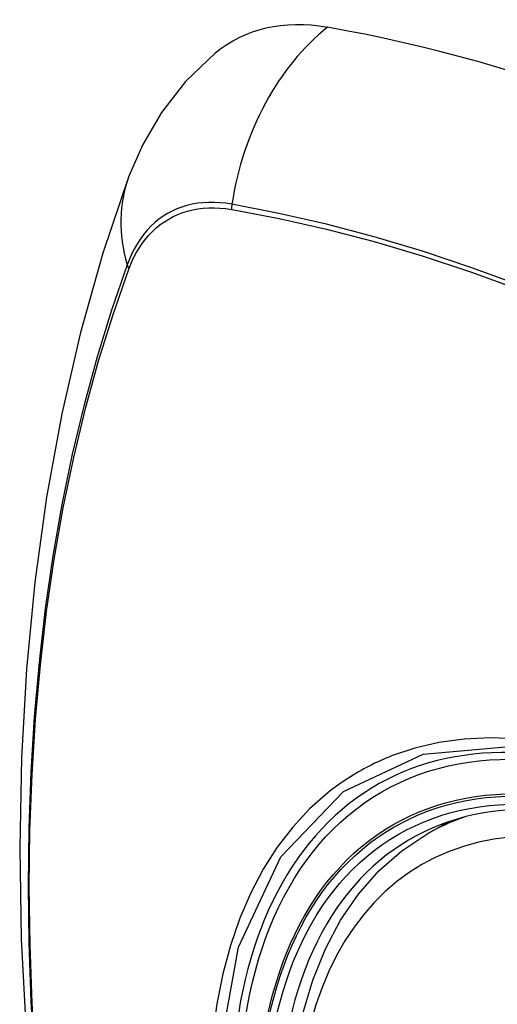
# Model space of a CAD drawing. Header units: inches. Extents: x 19 to 446, y 48 to 210.
# Tile 217 of 256: x 436.3 to 436.537, y 158.235 to 158.722. Entities that reach past the tile are written whole.
import ezdxf

# ---------------------------------------------------------------- set-up
doc = ezdxf.new("R2010")
doc.units = ezdxf.units.IN
doc.header["$MEASUREMENT"] = 0
doc.layers.add('Visible Edges(ANSI)', color=7, linetype='Continuous', lineweight=25)
doc.layers.add('Visible Tangent Edges(ANSI)', color=7, linetype='Continuous', lineweight=25)

msp = doc.modelspace()

# ---------------------------------------------------------------- linework, layer by layer
at = {"layer": 'Visible Edges(ANSI)'}
msp.add_line((436.50176, 158.31878), (436.51203, 158.32471), dxfattribs=at)
at = {"layer": 'Visible Edges(ANSI)', "flags": 128}
for points in [[(436.39701, 158.70505), (436.38239, 158.69097), (436.37046, 158.67568), (436.36119, 158.65989), (436.35437, 158.64416)], [(436.35437, 158.64416), (436.34153, 158.6061), (436.33047, 158.56692), (436.32117, 158.52669), (436.31361, 158.48547), (436.30777, 158.44333), (436.30362, 158.40033), (436.30115, 158.35654), (436.30033, 158.31201), (436.30114, 158.26681), (436.30357, 158.221), (436.30759, 158.17465), (436.31319, 158.12781), (436.32034, 158.08056), (436.32902, 158.03297), (436.33921, 157.98509), (436.35089, 157.937)], [(436.43673, 158.21258), (436.44032, 158.23007), (436.44525, 158.24656), (436.4515, 158.26195), (436.45906, 158.27615), (436.46792, 158.28904), (436.47803, 158.30052), (436.48934, 158.31047), (436.50176, 158.31878)]]:
    msp.add_lwpolyline(points, dxfattribs=at)
at = {"layer": 'Visible Edges(ANSI)'}
for centre, major_axis, start_param, end_param in [((436.4939, 158.55741), (-0.08858, 0.15343), 5.834048, 6.381985), ((436.75569, 157.54143), (-0.64961, 1.12515), 5.161526, 5.834048), ((436.65095, 158.0435), (0.15748, -0.27276), 2.363977, 7.060801)]:
    msp.add_ellipse(centre, major_axis=major_axis, ratio=0.57735, start_param=start_param, end_param=end_param, dxfattribs=at)
msp.add_ellipse((436.64747, 158.04149), major_axis=(-0.15994, 0.27703), ratio=0.57735, dxfattribs=at)
at = {"layer": 'Visible Tangent Edges(ANSI)'}
for p, q in [((436.40514, 158.62775), (436.40548, 158.62769)), ((436.35429, 158.59814), (436.35441, 158.59846))]:
    msp.add_line(p, q, dxfattribs=at)
at = {"layer": 'Visible Tangent Edges(ANSI)', "flags": 128}
for points in [[(436.40529, 158.63032), (436.40233, 158.63078), (436.39942, 158.63109), (436.39655, 158.63125), (436.39373, 158.63125), (436.39097, 158.63109), (436.38826, 158.63079), (436.38562, 158.63032), (436.38304, 158.62971), (436.38054, 158.62894), (436.3781, 158.62802), (436.37575, 158.62695), (436.37347, 158.62574), (436.37128, 158.62438), (436.36918, 158.62287), (436.36716, 158.62122), (436.36524, 158.61943), (436.36342, 158.6175), (436.36169, 158.61544), (436.36006, 158.61325), (436.35854, 158.61092), (436.35712, 158.60848), (436.3558, 158.60591), (436.3546, 158.60322), (436.35351, 158.60042)], [(436.35441, 158.59846), (436.3555, 158.60117), (436.35669, 158.60377), (436.358, 158.60626), (436.3594, 158.60863), (436.3609, 158.61088), (436.3625, 158.61301), (436.3642, 158.61501), (436.36599, 158.61688), (436.36787, 158.61862), (436.36985, 158.62023), (436.3719, 158.62169), (436.37405, 158.62302), (436.37627, 158.62421), (436.37857, 158.62526), (436.38095, 158.62617), (436.3834, 158.62693), (436.38591, 158.62755), (436.38849, 158.62802), (436.39113, 158.62834), (436.39383, 158.62852), (436.39659, 158.62855), (436.39939, 158.62843), (436.40225, 158.62816), (436.40514, 158.62775)], [(436.81697, 158.43917), (436.79247, 158.45686), (436.76791, 158.47378), (436.74334, 158.48992), (436.71877, 158.50527), (436.69421, 158.51982), (436.66967, 158.53358), (436.64513, 158.54655), (436.62063, 158.55871), (436.59619, 158.57006), (436.57183, 158.58057), (436.5476, 158.59024), (436.52348, 158.59907), (436.49949, 158.60705), (436.47567, 158.61416), (436.45201, 158.62042), (436.42855, 158.6258), (436.40529, 158.63032)], [(436.40548, 158.62769), (436.42866, 158.62328), (436.45206, 158.618), (436.47565, 158.61184), (436.49942, 158.60482), (436.52334, 158.59694), (436.5474, 158.58821), (436.57158, 158.57862), (436.59588, 158.56819), (436.62027, 158.55691), (436.64472, 158.54481), (436.6692, 158.53189), (436.69368, 158.51817), (436.71818, 158.50365), (436.74268, 158.48832), (436.76718, 158.4722), (436.79166, 158.45528), (436.81608, 158.4376)], [(436.35351, 158.60042), (436.34574, 158.57798), (436.33862, 158.55488), (436.33215, 158.53114), (436.32634, 158.50678), (436.32121, 158.48185), (436.31675, 158.45635), (436.31298, 158.43034), (436.30989, 158.40382), (436.3075, 158.37685), (436.30579, 158.34946), (436.30478, 158.32168), (436.30445, 158.29351), (436.30481, 158.26496), (436.30586, 158.23603), (436.30759, 158.20674)], [(436.30823, 158.20595), (436.30649, 158.23518), (436.30544, 158.26405), (436.30508, 158.29254), (436.30541, 158.32063), (436.30643, 158.34833), (436.30814, 158.37563), (436.31055, 158.40251), (436.31365, 158.42892), (436.31744, 158.45483), (436.32191, 158.48021), (436.32706, 158.50503), (436.33289, 158.52925), (436.33937, 158.55286), (436.34651, 158.57583), (436.35429, 158.59814)], [(436.77216, 158.22031), (436.7593, 158.2358), (436.74604, 158.25065), (436.73243, 158.26481), (436.71851, 158.27821), (436.70437, 158.29078), (436.69004, 158.30249), (436.67557, 158.31332), (436.66098, 158.32323), (436.64632, 158.33219), (436.63163, 158.34017), (436.61699, 158.34712), (436.60246, 158.35302), (436.58809, 158.35786), (436.57392, 158.36162), (436.56, 158.36431), (436.54636, 158.3659), (436.53306, 158.36639), (436.52015, 158.36578), (436.50769, 158.36407), (436.49573, 158.36129), (436.48429, 158.35743)], [(436.3986, 158.20796), (436.4086, 158.26278), (436.42957, 158.30745), (436.46045, 158.33982), (436.49987, 158.35834), (436.54623, 158.36236), (436.59725, 158.35159), (436.65059, 158.32653), (436.70362, 158.28838), (436.75411, 158.23875)], [(436.48429, 158.35743), (436.48286, 158.35687), (436.48145, 158.35628), (436.48005, 158.35568), (436.47865, 158.35506), (436.47727, 158.35443), (436.47589, 158.35378), (436.47452, 158.35311), (436.47316, 158.35242), (436.47181, 158.35172), (436.47047, 158.35101), (436.46914, 158.35027), (436.46782, 158.34952), (436.46651, 158.34875), (436.46521, 158.34797), (436.46392, 158.34717), (436.46264, 158.34635), (436.46137, 158.34552), (436.46011, 158.34467), (436.45886, 158.3438), (436.45762, 158.34292), (436.45639, 158.34202), (436.45517, 158.34111), (436.45396, 158.34018), (436.45276, 158.33923)], [(436.45276, 158.33923), (436.44373, 158.33124), (436.43537, 158.32226), (436.4277, 158.31232), (436.42076, 158.30146), (436.41457, 158.28972), (436.40917, 158.27713), (436.40457, 158.26373), (436.40079, 158.24959), (436.39785, 158.23475), (436.39573, 158.21925)]]:
    msp.add_lwpolyline(points, dxfattribs=at)
at = {"layer": 'Visible Tangent Edges(ANSI)'}
for centre, major_axis, ratio, start_param, end_param in [((436.49139, 158.61857), (-0.02022, -0.11637), 0.735518, 3.83087, 4.73923), ((436.46526, 158.60349), (-0.11089, 0.04067), 0.735518, 0, 0.496286), ((436.41247, 158.62934), (0.00176, 0.00968), 0.735414, 1.603259, 1.866966), ((436.36282, 158.60067), (0.00925, -0.00336), 0.732421, 3.635219, 3.898926), ((436.64995, 158.04293), (-0.17318, 0.29996), 0.57735, 5.05527, 10.652693), ((436.6499, 158.0429), (-0.15059, 0.26083), 0.57735, 4.097754, 6.89782), ((436.65825, 158.04772), (-0.1565, 0.27106), 0.57735, 6.171189, 6.283185)]:
    msp.add_ellipse(centre, major_axis=major_axis, ratio=ratio, start_param=start_param, end_param=end_param, dxfattribs=at)
for centre, major_axis in [((436.65054, 158.04327), (0.17111, -0.29637)), ((436.64757, 158.04155), (-0.1627, 0.2818)), ((436.64747, 158.04149), (0.1621, -0.28076))]:
    msp.add_ellipse(centre, major_axis=major_axis, ratio=0.57735, dxfattribs=at)

doc.saveas('drawing.dxf')
